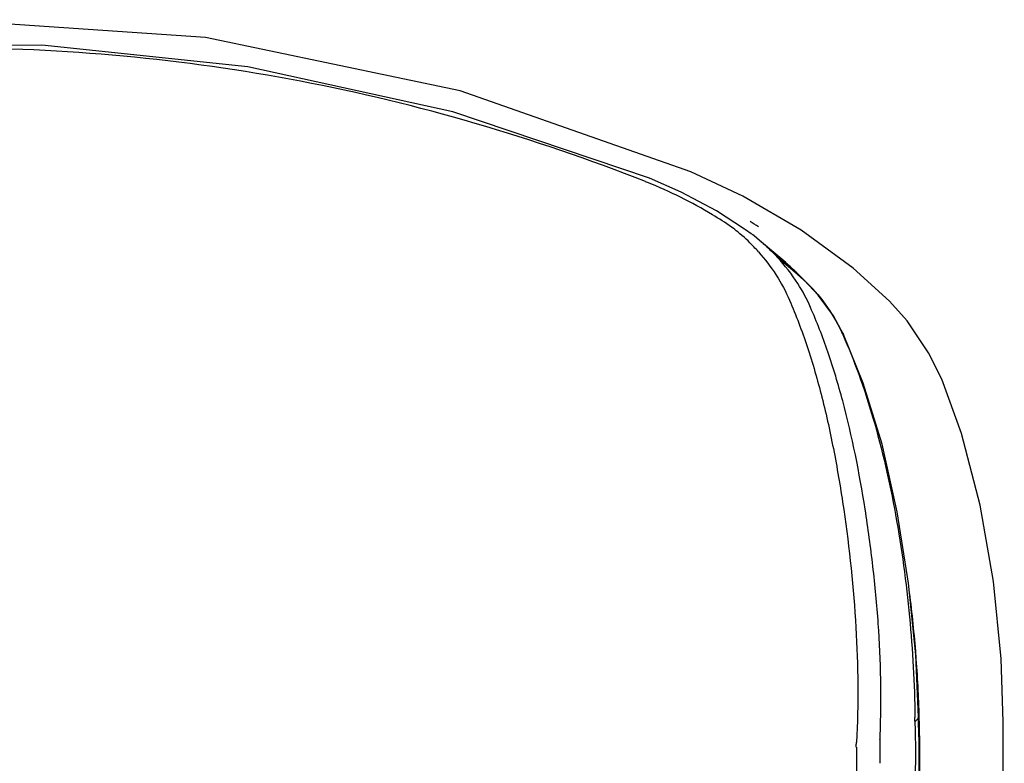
# Model space of a CAD drawing. Header units: millimetres. Extents: x 789 to 1209, y 393 to 987.
# Tile 28 of 29: x 960 to 980, y 915 to 930. Entities that reach past the tile are written whole.
import ezdxf

# ---------------------------------------------------------------- set-up
doc = ezdxf.new("R2010")
doc.units = ezdxf.units.MM
doc.header["$LTSCALE"] = 0.1

msp = doc.modelspace()

# ---------------------------------------------------------------- linework, layer by layer
at = {"color": 7, "linetype": 'Continuous'}
for p, q in [((975.288, 926.085), (975.292, 926.081)), ((975.801, 925.653), (975.432, 925.969)), ((975.761, 925.679), (975.956, 925.52)), ((975.968, 925.475), (975.79, 925.627)), ((975.961, 925.517), (975.801, 925.653)), ((975.956, 925.52), (975.961, 925.517)), ((976.146, 925.323), (975.968, 925.475)), ((978.068, 924.736), (977.329, 925.402)), ((976.325, 925.171), (976.146, 925.323)), ((976.219, 925.28), (976.18, 925.316)), ((976.332, 925.164), (976.219, 925.28)), ((976.322, 925.174), (976.326, 925.17)), ((976.622, 924.86), (976.326, 925.17)), ((978.068, 924.736), (978.067, 924.736)), ((977.09, 924.119), (977.135, 924.063)), ((977.135, 924.063), (977.135, 924.063)), ((979.124, 923.152), (978.86, 923.691)), ((979.124, 923.152), (979.124, 923.153)), ((978.656, 916.203), (978.654, 916.299)), ((978.588, 915.9), (978.591, 915.738)), ((978.641, 907.563), (978.667, 915.824)), ((978.663, 915.93), (978.677, 915.918)), ((978.667, 915.825), (978.667, 915.827)), ((978.677, 915.827), (978.677, 915.798)), ((977.395, 915.692), (977.395, 915.209)), ((978.592, 915.738), (978.572, 909.293))]:
    msp.add_line(p, q, dxfattribs=at)
for points in [[(974.039, 927.36), (969.358, 929.003), (964.195, 930.081), (958.936, 930.445), (953.652, 930.082), (948.48, 929.005)], [(973.198, 927.231), (969.21, 928.575), (965.054, 929.488), (960.877, 929.928), (956.702, 929.915), (952.563, 929.452), (948.494, 928.541)], [(977.329, 925.402), (976.272, 926.173), (975.089, 926.865), (974.04, 927.36)], [(975.129, 926.199), (974.559, 926.566), (973.84, 926.949), (973.198, 927.232)], [(975.288, 926.085), (975.261, 926.104), (975.149, 926.185), (975.129, 926.199)], [(975.432, 925.969), (975.319, 926.06), (975.292, 926.081)], [(977.135, 924.063), (976.932, 924.437), (976.622, 924.86)], [(978.86, 923.691), (978.424, 924.337), (978.067, 924.736)], [(978.654, 916.299), (978.597, 917.561), (978.452, 919.014), (978.222, 920.462), (977.914, 921.833), (977.535, 923.076), (977.135, 924.063)], [(980.373, 916.201), (980.329, 917.482), (980.175, 919.049), (979.905, 920.596), (979.524, 922.049), (979.124, 923.153)], [(978.667, 915.827), (978.662, 915.97), (978.656, 916.203)], [(980.394, 890.375), (980.354, 898.094), (980.373, 906.869), (980.37, 916.203)]]:
    msp.add_lwpolyline(points, dxfattribs=at)
for centre, radius, start, end in [((969.459, 917.95), 9.91, 68.0767, 68.3201), ((969.3, 916.712), 11.322, 57.3485, 58.3688), ((970.478, 920.381), 7.317, 51.9139, 53.1954), ((973.208, 923.184), 3.554, 32.4535, 43.4166), ((972.697, 921.707), 5.016, 47.5605, 49.4214), ((972.798, 921.818), 4.866, 46.485, 47.5565), ((972.861, 921.884), 4.775, 45.9547, 46.4837), ((973.007, 922.033), 4.567, 43.4548, 45.9695), ((973.857, 922.535), 3.61, 46.7263, 46.9462), ((973.253, 923.216), 3.5, 23.462, 32.3978), ((968.795, 920.287), 9.137, 24.3892, 24.7961), ((953.324, 915.622), 25.353, 4.3766, 7.26), ((952.657, 915.561), 26.023, 1.6062, 4.3979), ((955.83, 916.012), 22.753, 0.5194, 0.7088), ((1026.886, 916.953), 48.31, 180.871, 181.2488), ((953.736, 915.596), 24.943, 0.7404, 1.5959), ((1036.1, 915.218), 58.231, 179.38352, 179.85804), ((973.314, 916.126), 4.567, 356.4726, 357.5266), ((962.133, 915.842), 16.545, 359.9491, 0.2643)]:
    msp.add_arc(centre, radius, start, end, dxfattribs=at)
for points, knots in [([(973.12, 927.16), (971.986, 927.605), (969.682, 928.396), (966.139, 929.253), (962.534, 929.762), (957.687, 929.986), (951.625, 929.418), (946.951, 928.046), (944.709, 927.158)], [0, 0, 0, 0, 0.12571, 0.251001, 0.375657, 0.500755, 0.751109, 1, 1, 1, 1]), ([(974.862, 926.239), (974.736, 926.326), (974.195, 926.675), (973.614, 926.96), (973.159, 927.143)], [0, 0, 0, 0, 0.238206, 1, 1, 1, 1]), ([(975.41, 925.734), (975.379, 925.77), (975.248, 925.914), (975.104, 926.047), (974.991, 926.14)], [0, 0, 0, 0, 0.245179, 1, 1, 1, 1]), ([(975.464, 925.942), (975.493, 925.917), (975.606, 925.818), (975.713, 925.711), (975.789, 925.629)], [0, 0, 0, 0, 0.254215, 1, 1, 1, 1]), ([(975.41, 925.734), (975.541, 925.588), (975.78, 925.277), (975.963, 924.931), (976.039, 924.753)], [0, 0, 0, 0, 0.503689, 1, 1, 1, 1]), ([(976.332, 925.164), (976.49, 925.015), (976.778, 924.689), (976.999, 924.314), (977.09, 924.119)], [0, 0, 0, 0, 0.502837, 1, 1, 1, 1]), ([(976.039, 924.753), (976.172, 924.448), (976.416, 923.799), (976.712, 922.77), (976.953, 921.664), (977.212, 920.11), (977.418, 918.147), (977.439, 916.565), (977.395, 915.791)], [0, 0, 0, 0, 0.109408, 0.227278, 0.351895, 0.481308, 0.744938, 1, 1, 1, 1]), ([(977.876, 915.928), (977.91, 916.683), (977.882, 917.831), (977.737, 919.358), (977.531, 920.871), (977.243, 922.33), (976.836, 923.689), (976.594, 924.315), (976.463, 924.609)], [0, 0, 0, 0, 0.255972, 0.387902, 0.519665, 0.773051, 0.890661, 1, 1, 1, 1]), ([(977.117, 924.06), (977.236, 923.798), (977.459, 923.239), (977.849, 922.028), (978.223, 920.386), (978.497, 918.353), (978.573, 916.975), (978.581, 916.294)], [0, 0, 0, 0, 0.108798, 0.226592, 0.479897, 0.743069, 1, 1, 1, 1]), ([(978.582, 916.219), (978.593, 916.224), (978.623, 916.241), (978.654, 916.274), (978.654, 916.299)], [0, 0, 0, 0, 0.327775, 1, 1, 1, 1]), ([(978.677, 915.799), (978.67, 913.057), (978.65, 907.576), (978.631, 899.352), (978.674, 891.132), (978.74, 885.652), (978.694, 882.915)], [0, 0, 0, 0, 0.250073, 0.500104, 0.750245, 1, 1, 1, 1])]:
    msp.add_open_spline(points, degree=3, knots=knots, dxfattribs=at)
msp.add_open_spline([(977.393, 915.692), (977.392, 915.725), (977.394, 915.758), (977.394, 915.791)], degree=3, dxfattribs=at)

doc.saveas('drawing.dxf')
